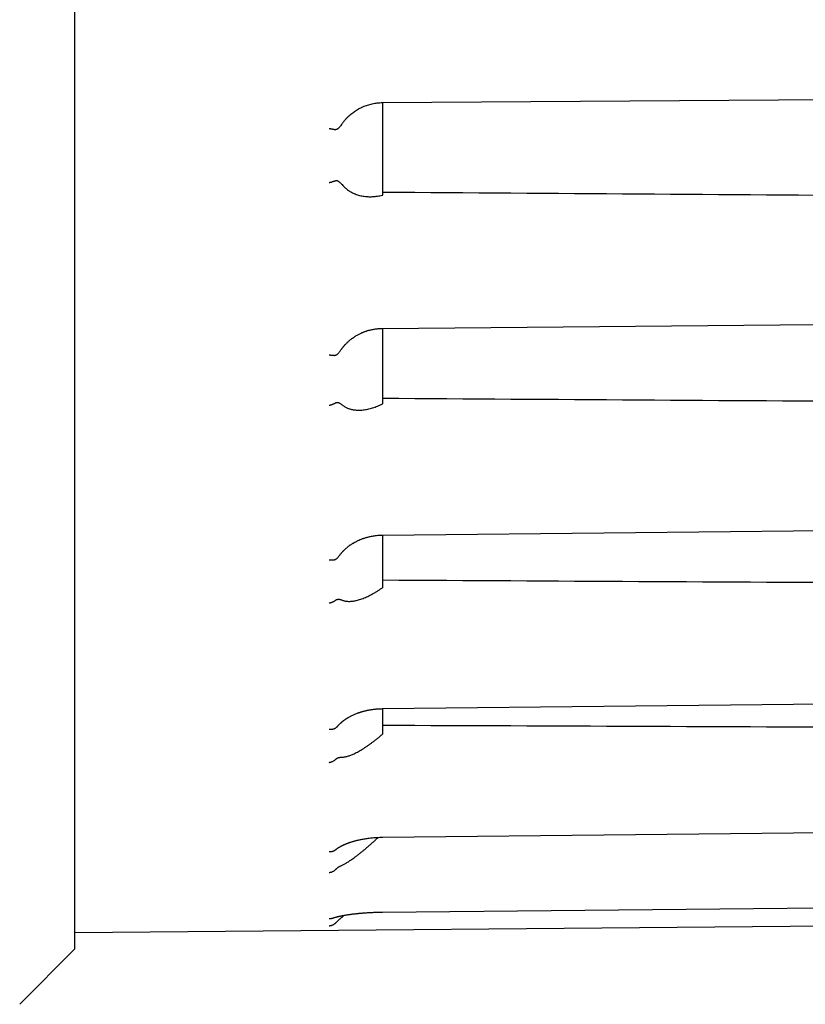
# Model space of a CAD drawing. Header units: millimetres. Extents: x 8 to 399, y 12 to 198.
# Tile 48 of 51: x 366 to 382, y 154 to 175. Entities that reach past the tile are written whole.
import ezdxf

# ---------------------------------------------------------------- set-up
doc = ezdxf.new("R2010")
doc.units = ezdxf.units.MM

msp = doc.modelspace()

# ---------------------------------------------------------------- linework, layer by layer
at = {"color": 7, "linetype": 'Continuous', "lineweight": 30}
for p, q in [((366.751, 154.933), (366.751, 193.323)), ((373.241, 172.794), (395.29, 172.948)), ((373.251, 170.844), (373.251, 172.794)), ((373.241, 170.842), (373.251, 170.844)), ((373.251, 166.442), (373.251, 168.03)), ((373.241, 166.437), (373.251, 166.442)), ((373.241, 163.667), (373.241, 163.667)), ((373.251, 162.564), (373.251, 163.667)), ((373.241, 162.557), (373.251, 162.564)), ((373.251, 159.474), (373.251, 160.004)), ((373.241, 159.465), (373.251, 159.474)), ((372.258, 157.031), (372.256, 157.03)), ((366.751, 155.283), (395.291, 155.532)), ((365.584, 153.766), (366.751, 154.933))]:
    msp.add_line(p, q, dxfattribs=at)
at = {"color": 7, "linetype": 'Continuous', "lineweight": 30, "flags": 128}
for points in [[(373.241, 168.03), (383.921, 168.125), (395.291, 168.226)], [(373.241, 163.667), (383.922, 163.776), (395.291, 163.893)], [(373.242, 160.005), (383.922, 160.12), (395.291, 160.243)], [(373.242, 157.291), (383.922, 157.405), (395.291, 157.527)], [(373.241, 155.712), (383.922, 155.817), (395.291, 155.93)]]:
    msp.add_lwpolyline(points, dxfattribs=at)
at = {"color": 7, "linetype": 'Continuous', "lineweight": 30}
for centre, major_axis, ratio, start_param, end_param in [((571.562, 174.085), (2506.65, -16.904), 0.001807, 4.633204, 4.641843), ((570.88, 174.085), (2506.65, -15.156), 0.003491, 4.633486, 4.642124), ((569.796, 174.085), (2506.65, -12.375), 0.004936, 4.633923, 4.642561), ((568.384, 174.085), (2506.65, -8.75), 0.006046, 4.634485, 4.643122)]:
    msp.add_ellipse(centre, major_axis=major_axis, ratio=ratio, start_param=start_param, end_param=end_param, dxfattribs=at)
for points, knots in [([(372.388, 172.346), (372.399, 172.361), (372.421, 172.392), (372.458, 172.436), (372.498, 172.479), (372.538, 172.518), (372.577, 172.552), (372.615, 172.582), (372.654, 172.61), (372.696, 172.637), (372.739, 172.662), (372.783, 172.686), (372.829, 172.707), (372.877, 172.727), (372.926, 172.744), (372.976, 172.758), (373.027, 172.771), (373.079, 172.781), (373.132, 172.788), (373.186, 172.793), (373.223, 172.794), (373.241, 172.794)], [0, 0, 0, 0, 0.056977, 0.114679, 0.173109, 0.23227, 0.280128, 0.328457, 0.377257, 0.426529, 0.476276, 0.526496, 0.577193, 0.628366, 0.680017, 0.732146, 0.784754, 0.837843, 0.891413, 0.945465, 1, 1, 1, 1]), ([(372.388, 172.346), (372.38, 172.335), (372.365, 172.314), (372.345, 172.289), (372.329, 172.27), (372.316, 172.256), (372.302, 172.244), (372.29, 172.234), (372.278, 172.228), (372.267, 172.225), (372.26, 172.225), (372.256, 172.225)], [0, 0, 0, 0, 0.197127, 0.394632, 0.493327, 0.591995, 0.69262, 0.793095, 0.860792, 0.929793, 1, 1, 1, 1]), ([(372.116, 172.251), (372.118, 172.251), (372.121, 172.25), (372.126, 172.249), (372.133, 172.247), (372.143, 172.245), (372.155, 172.243), (372.172, 172.239), (372.186, 172.237), (372.197, 172.235), (372.204, 172.233), (372.21, 172.232), (372.217, 172.231), (372.223, 172.23), (372.232, 172.228), (372.243, 172.227), (372.252, 172.225), (372.256, 172.225)], [0, 0, 0, 0, 0.023902, 0.058221, 0.102958, 0.158112, 0.247845, 0.356086, 0.48283, 0.534327, 0.584294, 0.632733, 0.679644, 0.725028, 0.768887, 0.891279, 1, 1, 1, 1]), ([(372.116, 171.108), (372.118, 171.108), (372.121, 171.109), (372.126, 171.11), (372.133, 171.112), (372.141, 171.114), (372.151, 171.116), (372.163, 171.119), (372.176, 171.122), (372.192, 171.127), (372.21, 171.133), (372.228, 171.139), (372.243, 171.144), (372.252, 171.147), (372.256, 171.149)], [0, 0, 0, 0, 0.023924, 0.05826, 0.103009, 0.15817, 0.223742, 0.299725, 0.386116, 0.482914, 0.632748, 0.768856, 0.891262, 1, 1, 1, 1]), ([(372.256, 171.149), (372.26, 171.15), (372.267, 171.152), (372.277, 171.151), (372.286, 171.149), (372.296, 171.145), (372.309, 171.138), (372.323, 171.128), (372.337, 171.117), (372.352, 171.102), (372.369, 171.085), (372.382, 171.071), (372.388, 171.064)], [0, 0, 0, 0, 0.068432, 0.139772, 0.192619, 0.245497, 0.353704, 0.460468, 0.567385, 0.674275, 0.837125, 1, 1, 1, 1]), ([(372.388, 171.063), (372.397, 171.053), (372.415, 171.032), (372.445, 171.004), (372.475, 170.978), (372.506, 170.954), (372.539, 170.931), (372.573, 170.911), (372.608, 170.892), (372.646, 170.874), (372.689, 170.857), (372.736, 170.842), (372.783, 170.83), (372.832, 170.82), (372.881, 170.813), (372.931, 170.809), (372.982, 170.808), (373.033, 170.81), (373.085, 170.814), (373.137, 170.82), (373.189, 170.83), (373.223, 170.838), (373.241, 170.842)], [0, 0, 0, 0, 0.040959, 0.081967, 0.122983, 0.163954, 0.206281, 0.248644, 0.291013, 0.333348, 0.387531, 0.441767, 0.49601, 0.550205, 0.605915, 0.661667, 0.717424, 0.77314, 0.829708, 0.886277, 0.943138, 1, 1, 1, 1]), ([(372.358, 167.565), (372.358, 167.565), (372.362, 167.571), (372.37, 167.583), (372.38, 167.597), (372.39, 167.61), (372.398, 167.621), (372.405, 167.629), (372.411, 167.636), (372.415, 167.641), (372.418, 167.645), (372.42, 167.647), (372.422, 167.65), (372.425, 167.653), (372.428, 167.657), (372.433, 167.663), (372.44, 167.67), (372.448, 167.68), (372.46, 167.693), (372.475, 167.709), (372.495, 167.728), (372.516, 167.749), (372.541, 167.77), (372.568, 167.793), (372.597, 167.815), (372.627, 167.837), (372.658, 167.858), (372.689, 167.877), (372.72, 167.894), (372.75, 167.91), (372.776, 167.923), (372.797, 167.933), (372.815, 167.94), (372.832, 167.947), (372.85, 167.954), (372.869, 167.962), (372.891, 167.969), (372.915, 167.978), (372.943, 167.986), (372.973, 167.994), (373.005, 168.002), (373.04, 168.009), (373.076, 168.016), (373.114, 168.021), (373.154, 168.026), (373.197, 168.029), (373.226, 168.029), (373.241, 168.03)], [0, 0, 0, 0, 0.001741, 0.022202, 0.040315, 0.056077, 0.069488, 0.080547, 0.089253, 0.095605, 0.099751, 0.102354, 0.105733, 0.109969, 0.115061, 0.12101, 0.132089, 0.144926, 0.158363, 0.183635, 0.21054, 0.239076, 0.271457, 0.305701, 0.341803, 0.378368, 0.413548, 0.449342, 0.483604, 0.516339, 0.547549, 0.566384, 0.584616, 0.602244, 0.619588, 0.638642, 0.661099, 0.685872, 0.712963, 0.742373, 0.774103, 0.808155, 0.84239, 0.878689, 0.917056, 0.957492, 1, 1, 1, 1]), ([(372.358, 167.565), (372.352, 167.557), (372.343, 167.543), (372.329, 167.525), (372.316, 167.509), (372.302, 167.493), (372.29, 167.481), (372.278, 167.472), (372.267, 167.466), (372.26, 167.464), (372.256, 167.464)], [0, 0, 0, 0, 0.182586, 0.315851, 0.449081, 0.584953, 0.720622, 0.812031, 0.905201, 1, 1, 1, 1]), ([(372.116, 167.473), (372.118, 167.472), (372.121, 167.472), (372.126, 167.471), (372.133, 167.47), (372.143, 167.468), (372.155, 167.466), (372.172, 167.464), (372.186, 167.463), (372.197, 167.462), (372.204, 167.462), (372.21, 167.461), (372.217, 167.461), (372.223, 167.461), (372.232, 167.461), (372.243, 167.462), (372.252, 167.463), (372.256, 167.464)], [0, 0, 0, 0, 0.023902, 0.058221, 0.102958, 0.158112, 0.247845, 0.356086, 0.48283, 0.534327, 0.584294, 0.632733, 0.679644, 0.725028, 0.768887, 0.891279, 1, 1, 1, 1]), ([(372.116, 166.408), (372.118, 166.408), (372.121, 166.409), (372.126, 166.41), (372.133, 166.411), (372.141, 166.413), (372.151, 166.416), (372.163, 166.419), (372.176, 166.424), (372.192, 166.429), (372.21, 166.437), (372.228, 166.445), (372.243, 166.453), (372.252, 166.458), (372.256, 166.461)], [0, 0, 0, 0, 0.023924, 0.05826, 0.103009, 0.15817, 0.223742, 0.299725, 0.386116, 0.482914, 0.632748, 0.768856, 0.891262, 1, 1, 1, 1]), ([(372.256, 166.461), (372.26, 166.463), (372.267, 166.467), (372.277, 166.469), (372.286, 166.469), (372.296, 166.468), (372.309, 166.465), (372.323, 166.46), (372.337, 166.453), (372.352, 166.443), (372.369, 166.431), (372.382, 166.422), (372.388, 166.417)], [0, 0, 0, 0, 0.068432, 0.139772, 0.192619, 0.245497, 0.353704, 0.460468, 0.567385, 0.674275, 0.837125, 1, 1, 1, 1]), ([(372.388, 166.416), (372.397, 166.409), (372.415, 166.395), (372.445, 166.377), (372.475, 166.361), (372.506, 166.347), (372.539, 166.335), (372.573, 166.325), (372.608, 166.317), (372.646, 166.31), (372.689, 166.306), (372.736, 166.304), (372.783, 166.305), (372.832, 166.309), (372.881, 166.316), (372.931, 166.326), (372.982, 166.338), (373.033, 166.353), (373.085, 166.37), (373.137, 166.39), (373.189, 166.412), (373.223, 166.429), (373.241, 166.437)], [0, 0, 0, 0, 0.040959, 0.081967, 0.122983, 0.163954, 0.206281, 0.248644, 0.291013, 0.333348, 0.387531, 0.441767, 0.49601, 0.550205, 0.605915, 0.661667, 0.717424, 0.77314, 0.829708, 0.886277, 0.943138, 1, 1, 1, 1]), ([(372.331, 163.233), (372.334, 163.237), (372.343, 163.249), (372.355, 163.265), (372.367, 163.28), (372.376, 163.291), (372.385, 163.301), (372.394, 163.312), (372.403, 163.321), (372.41, 163.328), (372.416, 163.335), (372.424, 163.342), (372.433, 163.352), (372.446, 163.364), (372.46, 163.377), (372.477, 163.392), (372.494, 163.407), (372.511, 163.42), (372.527, 163.433), (372.544, 163.446), (372.563, 163.459), (372.581, 163.472), (372.6, 163.484), (372.618, 163.495), (372.634, 163.505), (372.65, 163.513), (372.668, 163.523), (372.689, 163.535), (372.712, 163.546), (372.731, 163.555), (372.747, 163.562), (372.764, 163.569), (372.781, 163.576), (372.801, 163.584), (372.823, 163.593), (372.848, 163.601), (372.875, 163.61), (372.904, 163.619), (372.937, 163.627), (372.972, 163.636), (373.01, 163.644), (373.051, 163.651), (373.095, 163.658), (373.141, 163.663), (373.19, 163.666), (373.224, 163.667), (373.241, 163.667)], [0, 0, 0, 0, 0.016891, 0.050213, 0.064918, 0.079735, 0.094664, 0.109699, 0.12316, 0.133686, 0.141289, 0.152485, 0.166779, 0.184175, 0.204675, 0.227736, 0.252035, 0.271955, 0.292602, 0.313976, 0.336075, 0.35889, 0.380673, 0.401364, 0.419372, 0.43534, 0.452701, 0.480495, 0.506471, 0.523919, 0.540449, 0.556228, 0.573707, 0.593723, 0.615018, 0.638592, 0.664447, 0.692584, 0.723004, 0.755711, 0.790703, 0.827983, 0.867551, 0.909408, 0.953556, 1, 1, 1, 1]), ([(372.116, 163.148), (372.118, 163.148), (372.121, 163.148), (372.126, 163.147), (372.133, 163.146), (372.143, 163.145), (372.155, 163.144), (372.172, 163.143), (372.186, 163.144), (372.197, 163.144), (372.204, 163.145), (372.21, 163.145), (372.217, 163.146), (372.223, 163.147), (372.232, 163.149), (372.243, 163.152), (372.252, 163.155), (372.256, 163.157)], [0, 0, 0, 0, 0.023902, 0.058221, 0.102958, 0.158112, 0.247845, 0.356086, 0.48283, 0.534327, 0.584294, 0.632733, 0.679644, 0.725028, 0.768887, 0.891279, 1, 1, 1, 1]), ([(372.331, 163.233), (372.33, 163.232), (372.325, 163.225), (372.316, 163.212), (372.302, 163.195), (372.29, 163.181), (372.278, 163.17), (372.267, 163.162), (372.26, 163.159), (372.256, 163.157)], [0, 0, 0, 0, 0.028316, 0.21754, 0.410516, 0.603204, 0.733031, 0.865359, 1, 1, 1, 1]), ([(372.388, 162.295), (372.397, 162.292), (372.415, 162.285), (372.445, 162.278), (372.475, 162.273), (372.506, 162.27), (372.539, 162.269), (372.573, 162.27), (372.608, 162.274), (372.646, 162.279), (372.689, 162.288), (372.736, 162.3), (372.783, 162.314), (372.832, 162.332), (372.881, 162.352), (372.931, 162.374), (372.982, 162.399), (373.033, 162.426), (373.085, 162.455), (373.137, 162.487), (373.189, 162.521), (373.223, 162.545), (373.241, 162.557)], [0, 0, 0, 0, 0.040959, 0.081967, 0.122983, 0.163954, 0.206281, 0.248644, 0.291013, 0.333348, 0.387531, 0.441767, 0.49601, 0.550205, 0.605915, 0.661667, 0.717424, 0.77314, 0.829708, 0.886277, 0.943138, 1, 1, 1, 1]), ([(372.116, 162.234), (372.118, 162.234), (372.121, 162.235), (372.126, 162.236), (372.133, 162.237), (372.141, 162.239), (372.151, 162.242), (372.163, 162.246), (372.176, 162.25), (372.192, 162.257), (372.21, 162.265), (372.228, 162.276), (372.243, 162.286), (372.252, 162.293), (372.256, 162.296)], [0, 0, 0, 0, 0.0239238, 0.0582601, 0.103009, 0.15817, 0.2237422, 0.2997246, 0.3861157, 0.4829136, 0.6327485, 0.7688563, 0.8912618, 1, 1, 1, 1]), ([(372.256, 162.296), (372.26, 162.298), (372.267, 162.304), (372.277, 162.308), (372.286, 162.311), (372.296, 162.313), (372.309, 162.314), (372.323, 162.314), (372.337, 162.312), (372.352, 162.308), (372.369, 162.303), (372.382, 162.298), (372.388, 162.296)], [0, 0, 0, 0, 0.0684322, 0.1397723, 0.1926186, 0.2454969, 0.3537039, 0.4604676, 0.5673852, 0.6742755, 0.8371252, 1, 1, 1, 1]), ([(372.299, 159.639), (372.299, 159.639), (372.301, 159.642), (372.306, 159.648), (372.314, 159.656), (372.322, 159.665), (372.329, 159.673), (372.337, 159.681), (372.345, 159.688), (372.352, 159.695), (372.358, 159.701), (372.364, 159.707), (372.37, 159.711), (372.375, 159.716), (372.381, 159.721), (372.388, 159.727), (372.396, 159.734), (372.406, 159.742), (372.415, 159.749), (372.424, 159.756), (372.432, 159.762), (372.441, 159.768), (372.45, 159.775), (372.459, 159.781), (372.469, 159.788), (372.478, 159.794), (372.486, 159.799), (372.493, 159.803), (372.499, 159.807), (372.506, 159.811), (372.514, 159.816), (372.524, 159.822), (372.538, 159.83), (372.558, 159.841), (372.585, 159.855), (372.613, 159.869), (372.644, 159.883), (372.678, 159.897), (372.706, 159.908), (372.729, 159.916), (372.745, 159.922), (372.76, 159.927), (372.774, 159.931), (372.785, 159.935), (372.794, 159.937), (372.802, 159.94), (372.808, 159.941), (372.813, 159.943), (372.819, 159.945), (372.826, 159.947), (372.834, 159.949), (372.845, 159.952), (372.859, 159.955), (372.877, 159.96), (372.898, 159.965), (372.921, 159.97), (372.947, 159.975), (372.974, 159.98), (373.004, 159.985), (373.038, 159.99), (373.073, 159.994), (373.112, 159.998), (373.153, 160.001), (373.196, 160.004), (373.226, 160.004), (373.242, 160.005)], [0, 0, 0, 0, 0.00031, 0.014737, 0.030562, 0.045491, 0.05948, 0.072514, 0.086665, 0.098818, 0.109702, 0.118717, 0.126557, 0.135034, 0.144071, 0.154402, 0.16684, 0.181391, 0.195294, 0.207405, 0.219162, 0.230901, 0.242626, 0.254339, 0.267536, 0.27909, 0.28898, 0.297207, 0.304058, 0.311853, 0.321376, 0.332628, 0.34561, 0.373342, 0.400216, 0.433061, 0.464825, 0.498562, 0.534872, 0.549845, 0.565217, 0.580216, 0.59317, 0.60402, 0.612763, 0.619398, 0.624354, 0.629265, 0.634821, 0.641021, 0.648012, 0.656642, 0.669929, 0.685996, 0.704845, 0.726477, 0.748226, 0.772214, 0.798441, 0.826909, 0.857619, 0.889964, 0.924475, 0.961152, 1, 1, 1, 1]), ([(372.116, 159.573), (372.118, 159.573), (372.121, 159.572), (372.126, 159.572), (372.133, 159.571), (372.143, 159.571), (372.155, 159.571), (372.172, 159.571), (372.186, 159.573), (372.197, 159.575), (372.204, 159.577), (372.21, 159.578), (372.217, 159.58), (372.223, 159.582), (372.232, 159.585), (372.243, 159.59), (372.252, 159.596), (372.256, 159.598)], [0, 0, 0, 0, 0.023902, 0.058221, 0.102958, 0.158112, 0.247844, 0.356086, 0.48283, 0.534327, 0.584294, 0.632733, 0.679644, 0.725028, 0.768887, 0.891279, 1, 1, 1, 1]), ([(372.299, 159.639), (372.295, 159.635), (372.288, 159.626), (372.278, 159.615), (372.267, 159.606), (372.26, 159.601), (372.256, 159.598)], [0, 0, 0, 0, 0.267327, 0.507049, 0.751388, 1, 1, 1, 1]), ([(372.388, 158.981), (372.397, 158.982), (372.415, 158.983), (372.445, 158.987), (372.475, 158.994), (372.506, 159.002), (372.539, 159.012), (372.573, 159.025), (372.608, 159.039), (372.646, 159.056), (372.689, 159.077), (372.736, 159.102), (372.783, 159.129), (372.832, 159.158), (372.881, 159.19), (372.931, 159.224), (372.982, 159.259), (373.033, 159.297), (373.085, 159.336), (373.137, 159.378), (373.189, 159.42), (373.223, 159.45), (373.241, 159.465)], [0, 0, 0, 0, 0.040959, 0.081967, 0.122983, 0.163954, 0.206281, 0.248644, 0.291013, 0.333348, 0.387531, 0.441767, 0.49601, 0.550205, 0.605915, 0.661667, 0.717424, 0.77314, 0.829708, 0.886277, 0.943138, 1, 1, 1, 1]), ([(372.256, 158.937), (372.26, 158.94), (372.267, 158.947), (372.277, 158.954), (372.286, 158.959), (372.296, 158.964), (372.309, 158.969), (372.323, 158.973), (372.337, 158.976), (372.352, 158.979), (372.369, 158.981), (372.382, 158.981), (372.388, 158.981)], [0, 0, 0, 0, 0.068432, 0.139772, 0.192619, 0.245497, 0.353704, 0.460468, 0.567385, 0.674275, 0.837125, 1, 1, 1, 1]), ([(372.116, 158.871), (372.118, 158.871), (372.121, 158.872), (372.126, 158.873), (372.133, 158.874), (372.141, 158.876), (372.151, 158.878), (372.163, 158.882), (372.176, 158.886), (372.192, 158.893), (372.21, 158.903), (372.228, 158.914), (372.243, 158.926), (372.252, 158.934), (372.256, 158.937)], [0, 0, 0, 0, 0.023924, 0.05826, 0.103009, 0.15817, 0.223742, 0.299725, 0.386116, 0.482914, 0.632748, 0.768856, 0.891262, 1, 1, 1, 1]), ([(372.258, 157.031), (372.259, 157.032), (372.261, 157.034), (372.264, 157.036), (372.268, 157.04), (372.274, 157.044), (372.281, 157.049), (372.288, 157.055), (372.297, 157.06), (372.305, 157.066), (372.314, 157.072), (372.322, 157.077), (372.329, 157.081), (372.336, 157.085), (372.343, 157.09), (372.352, 157.095), (372.362, 157.1), (372.372, 157.106), (372.381, 157.111), (372.389, 157.115), (372.396, 157.118), (372.402, 157.121), (372.408, 157.124), (372.415, 157.127), (372.423, 157.131), (372.434, 157.136), (372.446, 157.141), (372.46, 157.147), (372.473, 157.153), (372.486, 157.158), (372.496, 157.162), (372.503, 157.165), (372.51, 157.167), (372.515, 157.169), (372.523, 157.172), (372.533, 157.176), (372.546, 157.18), (372.564, 157.186), (372.585, 157.193), (372.609, 157.201), (372.632, 157.207), (372.656, 157.214), (372.682, 157.221), (372.711, 157.228), (372.742, 157.235), (372.776, 157.243), (372.814, 157.25), (372.854, 157.257), (372.896, 157.264), (372.94, 157.27), (372.986, 157.276), (373.034, 157.281), (373.083, 157.285), (373.135, 157.288), (373.187, 157.29), (373.223, 157.291), (373.242, 157.291)], [0, 0, 0, 0, 0.007284, 0.014429, 0.021241, 0.03498, 0.049511, 0.064009, 0.079707, 0.095164, 0.110033, 0.122543, 0.134173, 0.144571, 0.155313, 0.168639, 0.183861, 0.198229, 0.211463, 0.221386, 0.230368, 0.238362, 0.245539, 0.253973, 0.264276, 0.276184, 0.292654, 0.308856, 0.32479, 0.340059, 0.350373, 0.358794, 0.36532, 0.370663, 0.377467, 0.388968, 0.403405, 0.418917, 0.444303, 0.467738, 0.489279, 0.511524, 0.535876, 0.561846, 0.58985, 0.61989, 0.651938, 0.686026, 0.721332, 0.75786, 0.79562, 0.834619, 0.874136, 0.914864, 0.956814, 1, 1, 1, 1]), ([(372.388, 156.699), (372.397, 156.704), (372.415, 156.713), (372.445, 156.728), (372.475, 156.746), (372.506, 156.765), (372.539, 156.786), (372.573, 156.809), (372.608, 156.833), (372.646, 156.861), (372.689, 156.892), (372.736, 156.928), (372.783, 156.966), (372.832, 157.005), (372.881, 157.046), (372.931, 157.089), (372.982, 157.134), (373.033, 157.179), (373.085, 157.226), (373.124, 157.262), (373.147, 157.284), (373.152, 157.288)], [0, 0, 0, 0, 0.045358, 0.090769, 0.136189, 0.18156, 0.228432, 0.275344, 0.322263, 0.369144, 0.429146, 0.489205, 0.549274, 0.609288, 0.670981, 0.73272, 0.794464, 0.856163, 0.918806, 0.981449, 1, 1, 1, 1]), ([(372.116, 156.989), (372.118, 156.989), (372.121, 156.989), (372.126, 156.989), (372.133, 156.989), (372.143, 156.989), (372.155, 156.99), (372.172, 156.992), (372.186, 156.995), (372.197, 156.998), (372.204, 157), (372.21, 157.003), (372.217, 157.005), (372.223, 157.008), (372.232, 157.013), (372.243, 157.02), (372.252, 157.027), (372.256, 157.03)], [0, 0, 0, 0, 0.023902, 0.058221, 0.102958, 0.158112, 0.247845, 0.356086, 0.48283, 0.534327, 0.584294, 0.632733, 0.679644, 0.725028, 0.768887, 0.891279, 1, 1, 1, 1]), ([(372.256, 156.614), (372.26, 156.618), (372.267, 156.625), (372.277, 156.634), (372.286, 156.641), (372.296, 156.648), (372.309, 156.657), (372.323, 156.666), (372.337, 156.674), (372.352, 156.682), (372.369, 156.691), (372.382, 156.697), (372.388, 156.7)], [0, 0, 0, 0, 0.068432, 0.139772, 0.192619, 0.245497, 0.353704, 0.460468, 0.567385, 0.674275, 0.837125, 1, 1, 1, 1]), ([(372.116, 156.548), (372.118, 156.548), (372.121, 156.549), (372.126, 156.549), (372.133, 156.55), (372.141, 156.552), (372.151, 156.554), (372.163, 156.557), (372.176, 156.562), (372.192, 156.568), (372.21, 156.578), (372.228, 156.59), (372.243, 156.602), (372.252, 156.61), (372.256, 156.614)], [0, 0, 0, 0, 0.023924, 0.05826, 0.103009, 0.15817, 0.223742, 0.299725, 0.386116, 0.482914, 0.632748, 0.768856, 0.891262, 1, 1, 1, 1]), ([(372.187, 155.585), (372.188, 155.585), (372.19, 155.586), (372.193, 155.587), (372.197, 155.588), (372.199, 155.589), (372.201, 155.59), (372.203, 155.59), (372.206, 155.591), (372.211, 155.593), (372.218, 155.595), (372.227, 155.598), (372.237, 155.601), (372.247, 155.603), (372.255, 155.605), (372.262, 155.607), (372.268, 155.609), (372.275, 155.611), (372.282, 155.613), (372.29, 155.614), (372.298, 155.616), (372.306, 155.618), (372.314, 155.62), (372.321, 155.621), (372.325, 155.623), (372.328, 155.623), (372.331, 155.624), (372.334, 155.624), (372.336, 155.625), (372.341, 155.626), (372.349, 155.628), (372.362, 155.63), (372.377, 155.634), (372.396, 155.637), (372.416, 155.641), (372.439, 155.645), (372.463, 155.649), (372.49, 155.654), (372.518, 155.658), (372.547, 155.662), (372.576, 155.666), (372.603, 155.67), (372.628, 155.673), (372.652, 155.676), (372.673, 155.678), (372.692, 155.68), (372.709, 155.682), (372.726, 155.684), (372.743, 155.686), (372.764, 155.688), (372.786, 155.69), (372.812, 155.692), (372.841, 155.694), (372.872, 155.697), (372.907, 155.699), (372.943, 155.701), (372.98, 155.703), (373.018, 155.705), (373.058, 155.707), (373.1, 155.709), (373.145, 155.71), (373.193, 155.711), (373.225, 155.712), (373.241, 155.712)], [0, 0, 0, 0, 0.005207, 0.013885, 0.020785, 0.025904, 0.029238, 0.031941, 0.038194, 0.046128, 0.055747, 0.074441, 0.091791, 0.107749, 0.118367, 0.128287, 0.137509, 0.146859, 0.157757, 0.167425, 0.178065, 0.189551, 0.199764, 0.20796, 0.213246, 0.217129, 0.219884, 0.222897, 0.226362, 0.230277, 0.24129, 0.254809, 0.273583, 0.294395, 0.316642, 0.340324, 0.365439, 0.391988, 0.419967, 0.44829, 0.474802, 0.49933, 0.521887, 0.542473, 0.561085, 0.576822, 0.5908, 0.603369, 0.617675, 0.634464, 0.652655, 0.673074, 0.695722, 0.720601, 0.747711, 0.777053, 0.803979, 0.832546, 0.862752, 0.894599, 0.928088, 0.96322, 1, 1, 1, 1]), ([(372.388, 155.606), (372.397, 155.614), (372.411, 155.626), (372.426, 155.639), (372.431, 155.644)], [0, 0, 0, 0, 0.655931, 1, 1, 1, 1]), ([(372.116, 155.574), (372.118, 155.574), (372.121, 155.574), (372.126, 155.574), (372.133, 155.574), (372.143, 155.575), (372.155, 155.577), (372.171, 155.58), (372.182, 155.583), (372.187, 155.585)], [0, 0, 0, 0, 0.051176, 0.124655, 0.220439, 0.338526, 0.530649, 0.7624, 1, 1, 1, 1]), ([(372.116, 155.424), (372.118, 155.424), (372.121, 155.424), (372.126, 155.424), (372.133, 155.425), (372.141, 155.426), (372.151, 155.428), (372.163, 155.431), (372.176, 155.434), (372.192, 155.441), (372.21, 155.449), (372.228, 155.461), (372.243, 155.473), (372.252, 155.481), (372.256, 155.485)], [0, 0, 0, 0, 0.023924, 0.05826, 0.103009, 0.15817, 0.223742, 0.299725, 0.386116, 0.482914, 0.632748, 0.768856, 0.891262, 1, 1, 1, 1]), ([(372.256, 155.485), (372.26, 155.489), (372.267, 155.496), (372.277, 155.506), (372.286, 155.514), (372.296, 155.524), (372.309, 155.536), (372.323, 155.549), (372.337, 155.561), (372.352, 155.575), (372.369, 155.59), (372.382, 155.6), (372.388, 155.606)], [0, 0, 0, 0, 0.068432, 0.139772, 0.192619, 0.245497, 0.353704, 0.460468, 0.567385, 0.674275, 0.837125, 1, 1, 1, 1])]:
    msp.add_open_spline(points, degree=3, knots=knots, dxfattribs=at)

doc.saveas('drawing.dxf')
